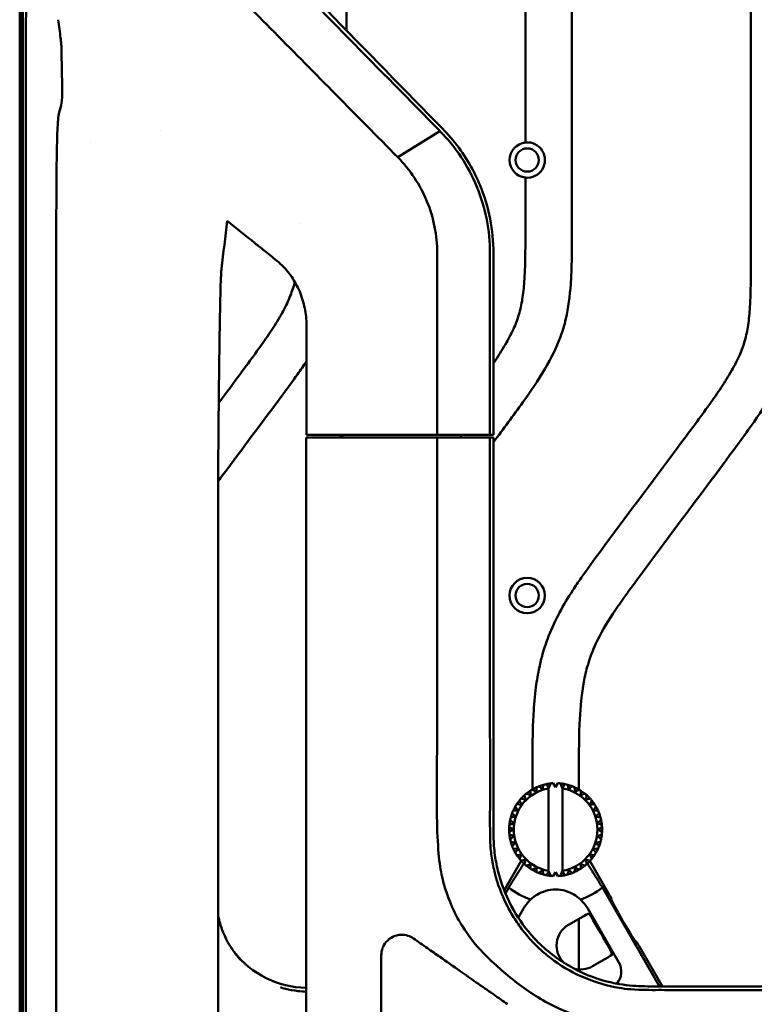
# Model space of a CAD drawing. Header units: millimetres. Extents: x 0 to 2100, y 0 to 1485.
# Tile 35 of 256: x 883 to 962, y 1021 to 1127. Entities that reach past the tile are written whole.
import ezdxf

# ---------------------------------------------------------------- set-up
doc = ezdxf.new("R2010")
doc.units = ezdxf.units.MM
doc.header["$LTSCALE"] = 5
doc.layers.add('Sichtbar (ISO)', color=7, linetype='Continuous', lineweight=50)

msp = doc.modelspace()

# ---------------------------------------------------------------- linework, layer by layer
at = {"layer": 'Sichtbar (ISO)'}
for p, q in [((961.957, 1101.352), (961.957, 1169.202)), ((883.307, 1010.177), (883.307, 1166.177)), ((883.307, 1010.177), (883.307, 1166.177)), ((883.394, 1010.265), (883.394, 1166.177)), ((883.594, 1010.465), (883.594, 1166.177)), ((883.647, 853.977), (883.647, 1166.177)), ((942.707, 1104.34), (942.707, 1141.819)), ((918.457, 1136.649), (918.457, 1125.588)), ((937.707, 1113.532), (937.707, 1134.152)), ((883.98, 895.486), (883.98, 1124.669)), ((928.508, 1114.766), (923.98, 1111.94)), ((928.508, 1114.766), (928.508, 1114.767)), ((928.508, 1114.766), (928.508, 1114.766)), ((937.707, 1104.34), (937.707, 1109.752)), ((913.449, 1104.796), (913.449, 1104.796)), ((887.235, 1103.371), (887.235, 916.783)), ((928.216, 1101.629), (928.216, 1082.077)), ((933.898, 1101.629), (933.898, 1082.077)), ((934.272, 1082.077), (934.272, 1101.629)), ((914.167, 1093.671), (914.167, 1082.077)), ((914.167, 1082.077), (914.556, 1082.077)), ((916.254, 1082.077), (914.556, 1082.077)), ((928.216, 1082.077), (916.254, 1082.077)), ((917.329, 1082.077), (917.168, 1082.077)), ((917.829, 1082.077), (917.329, 1082.077)), ((917.829, 1081.777), (917.829, 1082.077)), ((918.047, 1082.077), (917.829, 1082.077)), ((918.047, 1081.777), (918.047, 1082.077)), ((928.216, 1082.077), (933.898, 1082.077)), ((930.75, 1082.077), (930.499, 1082.077)), ((931.25, 1082.077), (930.75, 1082.077)), ((930.75, 1081.777), (930.75, 1082.077)), ((931.25, 1082.077), (931.34, 1082.077)), ((933.898, 1082.077), (933.015, 1082.077)), ((933.898, 1082.077), (934.272, 1082.077)), ((914.122, 1081.777), (914.122, 938.377)), ((914.64, 1081.777), (914.123, 1081.777)), ((916.321, 1081.777), (914.64, 1081.777)), ((928.214, 1081.777), (933.898, 1081.777)), ((933.898, 1081.777), (934.272, 1081.777)), ((904.669, 1077.851), (904.669, 942.303)), ((938.457, 1043.907), (938.457, 1045.19)), ((943.457, 1045.19), (943.457, 1043.908)), ((938.467, 1043.913), (938.886, 1043.641)), ((938.913, 1044.14), (938.912, 1044.14)), ((939.652, 1044.404), (939.651, 1044.404)), ((939.929, 1044.471), (940.207, 1044.127)), ((940.243, 1044.082), (940.207, 1044.127)), ((940.207, 1044.014), (940.207, 1035.14)), ((940.243, 1044.082), (940.423, 1044.549)), ((940.423, 1044.549), (940.423, 1044.549)), ((940.707, 1044.571), (940.957, 1044.138)), ((940.957, 1044.138), (941.207, 1044.571)), ((941.207, 1044.571), (941.207, 1044.571)), ((941.491, 1044.549), (941.67, 1044.082)), ((941.67, 1044.082), (941.707, 1044.127)), ((941.707, 1035.028), (941.707, 1044.127)), ((941.707, 1044.127), (941.707, 1044.127)), ((941.707, 1044.014), (941.707, 1035.14)), ((941.985, 1044.471), (941.985, 1044.471)), ((942.738, 1044.249), (942.738, 1044.249)), ((943.447, 1043.913), (943.027, 1043.641)), ((943.027, 1043.641), (943.447, 1043.913)), ((943.447, 1043.913), (943.447, 1043.913)), ((937.064, 1042.715), (937.064, 1042.715)), ((937.249, 1042.932), (937.732, 1042.802)), ((937.603, 1043.285), (937.602, 1043.285)), ((937.819, 1043.47), (938.276, 1043.267)), ((938.224, 1043.764), (938.224, 1043.764)), ((944.094, 1043.47), (943.638, 1043.267)), ((943.638, 1043.267), (944.094, 1043.47)), ((944.094, 1043.47), (944.094, 1043.47)), ((944.665, 1042.932), (944.182, 1042.802)), ((944.182, 1042.802), (944.665, 1042.932)), ((944.665, 1042.932), (944.665, 1042.932)), ((936.621, 1042.067), (936.621, 1042.067)), ((936.77, 1042.31), (937.267, 1042.258)), ((945.144, 1042.31), (944.647, 1042.258)), ((944.647, 1042.258), (945.144, 1042.31)), ((945.144, 1042.31), (945.144, 1042.31)), ((936.064, 1040.605), (936.064, 1040.605)), ((936.064, 1040.605), (936.452, 1040.291)), ((936.452, 1040.291), (936.064, 1040.605)), ((936.619, 1040.987), (936.13, 1040.883)), ((936.13, 1040.883), (936.619, 1040.987)), ((936.13, 1040.883), (936.13, 1040.883)), ((936.285, 1041.358), (936.285, 1041.358)), ((936.394, 1041.622), (936.893, 1041.648)), ((936.619, 1040.987), (936.619, 1040.987)), ((945.021, 1041.648), (945.52, 1041.622)), ((945.294, 1040.987), (945.783, 1040.883)), ((935.963, 1039.827), (935.963, 1039.827)), ((935.963, 1039.827), (936.396, 1039.577)), ((936.396, 1039.577), (935.963, 1039.827)), ((936.396, 1039.577), (935.963, 1039.327)), ((935.963, 1039.327), (936.396, 1039.577)), ((936.452, 1040.291), (935.985, 1040.112)), ((935.986, 1040.112), (935.985, 1040.112)), ((935.986, 1040.112), (936.452, 1040.291)), ((936.396, 1039.577), (936.396, 1039.577)), ((936.452, 1040.291), (936.452, 1040.291)), ((945.461, 1040.291), (945.928, 1040.112)), ((945.951, 1039.827), (945.518, 1039.577)), ((945.518, 1039.577), (945.951, 1039.327)), ((935.963, 1039.327), (935.963, 1039.327)), ((935.986, 1039.043), (935.985, 1039.043)), ((935.985, 1039.043), (936.452, 1038.864)), ((936.452, 1038.864), (935.986, 1039.043)), ((936.064, 1038.549), (936.064, 1038.549)), ((936.452, 1038.864), (936.452, 1038.864)), ((945.928, 1039.043), (945.461, 1038.864)), ((945.461, 1038.864), (945.85, 1038.549)), ((936.13, 1038.272), (936.13, 1038.272)), ((936.13, 1038.272), (936.619, 1038.168)), ((936.619, 1038.168), (936.13, 1038.272)), ((936.285, 1037.796), (936.285, 1037.796)), ((936.893, 1037.507), (936.394, 1037.533)), ((936.619, 1038.168), (936.619, 1038.168)), ((945.52, 1037.533), (945.021, 1037.507)), ((945.783, 1038.272), (945.294, 1038.168)), ((936.621, 1037.087), (936.621, 1037.087)), ((937.267, 1036.897), (936.77, 1036.844)), ((937.064, 1036.44), (937.064, 1036.44)), ((937.732, 1036.352), (937.249, 1036.223)), ((944.182, 1036.352), (944.665, 1036.223)), ((944.665, 1036.223), (944.182, 1036.352)), ((945.144, 1036.844), (944.647, 1036.897)), ((937.265, 1036.206), (935.428, 1033.025)), ((937.603, 1035.869), (937.602, 1035.869)), ((938.276, 1035.888), (937.819, 1035.684)), ((938.224, 1035.39), (938.224, 1035.39)), ((938.886, 1035.514), (938.467, 1035.241)), ((943.027, 1035.514), (943.447, 1035.241)), ((943.447, 1035.241), (943.027, 1035.514)), ((943.638, 1035.888), (944.094, 1035.684)), ((944.094, 1035.684), (943.638, 1035.888)), ((944.094, 1035.684), (944.094, 1035.684)), ((946.768, 1032.535), (944.649, 1036.206)), ((944.665, 1036.223), (944.665, 1036.223)), ((938.913, 1035.014), (938.912, 1035.014)), ((939.652, 1034.751), (939.651, 1034.751)), ((940.243, 1035.073), (940.207, 1035.028)), ((940.423, 1034.606), (940.243, 1035.073)), ((940.423, 1034.606), (940.423, 1034.606)), ((940.957, 1035.017), (940.707, 1034.584)), ((941.207, 1034.584), (940.957, 1035.017)), ((941.207, 1034.584), (941.207, 1034.584)), ((941.67, 1035.073), (941.491, 1034.606)), ((941.67, 1035.073), (941.707, 1035.028)), ((941.707, 1035.028), (941.707, 1035.028)), ((941.985, 1034.684), (941.707, 1035.028)), ((941.985, 1034.684), (941.985, 1034.684)), ((942.738, 1034.905), (942.738, 1034.905)), ((943.447, 1035.241), (943.447, 1035.241)), ((935.552, 1032.717), (935.923, 1033.359)), ((945.99, 1033.359), (952.141, 1022.705)), ((937.493, 1031.077), (936.93, 1030.103)), ((947.759, 1025.296), (944.421, 1031.077)), ((946.984, 1032.022), (947.004, 1032.094)), ((943.665, 1030.093), (942.355, 1029.337)), ((943.457, 1029.973), (943.457, 1024.535)), ((949.572, 1027.54), (949.644, 1027.521)), ((952.444, 1022.706), (949.908, 1027.097)), ((922.207, 1026.067), (922.207, 1010.077)), ((944.932, 1024.874), (946.241, 1025.63))]:
    msp.add_line(p, q, dxfattribs=at)
for centre, radius in [((937.902, 1111.642), 1.25), ((937.902, 1064.772), 1.9), ((937.902, 1064.772), 1.25)]:
    msp.add_circle(centre, radius, dxfattribs=at)
for centre, radius, start, end in [((898.827, 1119.452), 4.65, 265.81189, 265.81272), ((891.032, 1111.641), 1.901, 94.56056, 94.56097), ((937.902, 1111.642), 1.9, 95.89073, 264.10927), ((937.902, 1111.642), 1.9, 264.10927, 95.89073), ((940.957, 1039.577), 4.5, 99.59407, 260.40593), ((940.957, 1039.577), 5, 119.86598, 123.13402), ((940.957, 1039.577), 5, 114.13401, 119.86598), ((940.957, 1039.577), 5, 110.86598, 114.13402), ((940.957, 1039.577), 5, 105.13401, 110.86598), ((940.957, 1039.577), 5, 101.86598, 105.13402), ((940.957, 1039.577), 5, 96.13401, 101.86598), ((940.957, 1039.577), 5, 92.86598, 96.13402), ((940.957, 1039.577), 5, 83.86598, 87.13402), ((940.957, 1039.577), 5, 78.13401, 83.86598), ((940.957, 1039.577), 4.5, 279.59407, 80.40593), ((940.957, 1039.577), 5, 74.86598, 78.13402), ((940.957, 1039.577), 5, 69.13401, 74.86598), ((940.957, 1039.577), 5, 65.86598, 69.13402), ((940.957, 1039.577), 5, 60.13401, 65.86519), ((940.957, 1039.577), 5, 56.86598, 60.13402), ((940.957, 1039.577), 5, 141.13402, 146.86599), ((940.957, 1039.577), 5, 137.86598, 141.13402), ((940.957, 1039.577), 5, 132.13402, 137.86598), ((940.957, 1039.577), 5, 128.86598, 132.13402), ((940.957, 1039.577), 5, 123.13402, 128.86598), ((940.957, 1039.577), 5, 51.13401, 56.86519), ((940.957, 1039.577), 5, 47.86598, 51.13402), ((940.957, 1039.577), 5, 42.13401, 47.8652), ((940.957, 1039.577), 5, 38.86598, 42.13402), ((940.957, 1039.577), 5, 33.13401, 38.86523), ((940.957, 1039.577), 5, 150.13402, 155.86599), ((940.957, 1039.577), 5, 146.86598, 150.13402), ((940.957, 1039.577), 5, 29.86598, 33.13402), ((940.957, 1039.577), 5, 24.13401, 29.86529), ((940.957, 1039.577), 5, 168.13402, 173.86599), ((940.957, 1039.577), 5, 164.86598, 168.13402), ((940.957, 1039.577), 5, 159.13402, 164.86599), ((940.957, 1039.577), 5, 155.86598, 159.13402), ((940.957, 1039.577), 5, 20.86598, 24.13402), ((940.957, 1039.577), 5, 15.13413, 20.86536), ((940.957, 1039.577), 5, 11.86598, 15.13402), ((940.957, 1039.577), 5, 6.13426, 11.86544), ((940.957, 1039.577), 5, 177.13402, 182.86599), ((940.957, 1039.577), 5, 173.86598, 177.13402), ((940.957, 1039.577), 5, 2.86598, 6.13402), ((940.957, 1039.577), 5, 357.13437, 2.86554), ((940.957, 1039.577), 5, 182.86598, 186.13402), ((940.957, 1039.577), 5, 186.13402, 191.86599), ((940.957, 1039.577), 5, 191.86598, 195.13402), ((940.957, 1039.577), 5, 344.86598, 348.13402), ((940.957, 1039.577), 5, 348.13448, 353.86565), ((940.957, 1039.577), 5, 353.86598, 357.13402), ((940.957, 1039.577), 5, 195.13402, 200.86599), ((940.957, 1039.577), 5, 200.86598, 204.13402), ((940.957, 1039.577), 5, 204.13402, 209.86599), ((940.957, 1039.577), 5, 330.13466, 335.86589), ((940.957, 1039.577), 5, 335.86598, 339.13402), ((940.957, 1039.577), 5, 339.13458, 344.86577), ((940.957, 1039.577), 5, 209.86598, 213.13402), ((940.957, 1039.577), 5, 213.13402, 218.86599), ((940.957, 1039.577), 5, 218.86598, 222.13402), ((940.957, 1039.577), 5, 317.86598, 321.13402), ((940.957, 1039.577), 5, 321.13472, 326.86598), ((940.957, 1039.577), 5, 326.86598, 330.13402), ((940.957, 1039.577), 5, 222.13402, 227.86599), ((940.957, 1039.577), 5, 227.86598, 231.13402), ((940.957, 1039.577), 5, 231.13402, 236.86599), ((940.957, 1039.577), 5, 236.86598, 240.13402), ((940.957, 1039.577), 5, 299.86598, 303.13402), ((940.957, 1039.577), 5, 303.1348, 308.86598), ((940.957, 1039.577), 5, 308.86598, 312.13402), ((940.957, 1039.577), 5, 312.13477, 317.86598), ((940.957, 1039.577), 5, 240.13402, 245.86599), ((940.957, 1039.577), 5, 245.86598, 249.13402), ((940.957, 1039.577), 5, 249.13402, 254.86599), ((940.957, 1039.577), 5, 254.86598, 258.13402), ((940.957, 1039.577), 5, 258.13402, 263.86599), ((940.957, 1039.577), 5, 263.86598, 267.13402), ((940.957, 1039.577), 5, 272.86598, 276.13402), ((940.957, 1039.577), 5, 276.13402, 281.86599), ((940.957, 1039.577), 5, 281.86598, 285.13402), ((940.957, 1039.577), 5, 285.13481, 290.86599), ((940.957, 1039.577), 5, 290.86598, 294.13402), ((940.957, 1039.577), 5, 294.13482, 299.86599), ((940.957, 1039.577), 8, 231.0107, 250.38409), ((940.957, 1039.577), 8, 289.61591, 308.98929), ((940.957, 1029.077), 4, 132.17723, 150), ((940.957, 1029.077), 4, 30, 47.82277)]:
    msp.add_arc(centre, radius, start, end, dxfattribs=at)
for centre, major_axis, ratio, start_param, end_param in [((-456.651, -1179.103), (-1649.08, -11923.273), 0.0879508, 1.7752715, 1.775711), ((891.545, 1103.372), (0, 18.653), 0.2310621, 1.5542321, 1.5708119), ((905.034, 1086.031), (-0.194, -15.408), 0.0200959, 4.7156777, 5.2722807), ((915.622, 1081.777), (-1.5, 0), 0.00001, 0.0019643, 0.0392032), ((946.753, 1032.526), (0.25, -0.433), 0.0349216, 0.0349061, 1.5707958), ((948.281, 1029.783), (1.294, -2.242), 0.0349216, 3.1763388, 6.2484382), ((943.682, 1030.063), (0.866, 0.5), 0.0349203, 0.0349057, 1.5707955), ((945.778, 1028.337), (-1.294, 2.242), 0.0349199, 3.3133666, 6.1114139), ((943.643, 1027.105), (2.233, 1.289), 0.9993908, 1.5707004, 3.4188063), ((949.893, 1027.088), (0.25, -0.433), 0.0349216, 1.5707958, 3.1066856), ((914.25, 1032.566), (-6.005, 8.008), 0.9990488, 1.5890794, 2.4849468), ((946.224, 1025.66), (-0.866, -0.5), 0.0349213, 1.5707972, 3.1066869), ((943.643, 1027.105), (2.233, 1.289), 0.9993908, 3.8970497, 4.7124844), ((946.023, 1024.299), (1.736, -1.002), 0.99757, 6.1008631, 7.329374)]:
    msp.add_ellipse(centre, major_axis=major_axis, ratio=ratio, start_param=start_param, end_param=end_param, dxfattribs=at)
for points, knots in [([(884.241, 1139.988), (884.233, 1139.891), (884.221, 1139.647), (884.187, 1138.853), (884.165, 1138.257), (884.105, 1136.263), (884.074, 1134.887), (884.032, 1132.403), (884.018, 1131.342), (883.999, 1129.467), (883.993, 1128.664), (883.986, 1127.396), (883.984, 1126.929), (883.981, 1125.996), (883.98, 1125.528), (883.98, 1125.061)], [-1.9175244, -1.9175244, -1.9175244, -1.9175244, -1.6567403, -1.6567403, -1.3504159, -1.3504159, -0.864564, -0.864564, -0.5257387, -0.5257387, -0.2812119, -0.2812119, -0.1403807, -0.1403807, -0.0000595, -0.0000595, -0.0000595, -0.0000595]), ([(897.556, 1138.726), (901.931, 1134.288), (906.316, 1129.841), (915.124, 1120.912), (919.547, 1116.43), (923.979, 1111.939)], [-3.9790469, -3.9790469, -3.9790469, -3.9790469, -1.9935268, -1.9935268, -0.0000973, -0.0000973, -0.0000973, -0.0000973]), ([(908.026, 1136.27), (911.572, 1132.637), (913.558, 1130.602), (920.574, 1123.42), (924.872, 1119.024), (928.781, 1115.036)], [0.0000963, 0.0000963, 0.0000963, 0.0000963, 1.6804679, 1.6804679, 4.2514367, 4.2514367, 4.2514367, 4.2514367]), ([(928.508, 1114.767), (925.24, 1118.091), (921.978, 1121.411), (915.464, 1128.041), (912.213, 1131.352), (908.967, 1134.658)], [0.0001894, 0.0001894, 0.0001894, 0.0001894, 1.4725202, 1.4725202, 2.944908, 2.944908, 2.944908, 2.944908]), ([(887.793, 1123.791), (887.792, 1123.825), (887.79, 1123.872), (887.781, 1123.996), (887.774, 1124.073), (887.749, 1124.34), (887.726, 1124.561), (887.667, 1125.088), (887.63, 1125.396), (887.55, 1126.05), (887.506, 1126.401), (887.462, 1126.746)], [0.00000346, 0.00000346, 0.00000346, 0.00000346, 0.041638, 0.041638, 0.08419496, 0.08419496, 0.16866244, 0.16866244, 0.2642983, 0.2642983, 0.36823084, 0.36823084, 0.36823084, 0.36823084]), ([(883.98, 1124.669), (883.98, 1124.734), (883.98, 1124.8), (883.98, 1124.93), (883.98, 1124.995), (883.98, 1125.061)], [0.000001, 0.000001, 0.000001, 0.000001, 0.019516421, 0.019516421, 0.039030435, 0.039030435, 0.039030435, 0.039030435]), ([(887.554, 1116.748), (887.667, 1117.069), (887.752, 1117.422), (887.862, 1118.162), (887.89, 1118.561), (887.882, 1118.983)], [-1.0604008, -1.0604008, -1.0604008, -1.0604008, -0.5238384, -0.5238384, -0.0000011, -0.0000011, -0.0000011, -0.0000011]), ([(887.554, 1116.748), (887.502, 1116.601), (887.461, 1116.309), (887.416, 1115.759), (887.405, 1115.602), (887.353, 1114.719), (887.327, 1113.798), (887.282, 1111.454), (887.268, 1109.945), (887.248, 1106.866), (887.241, 1105.269), (887.235, 1103.681)], [0.0000031, 0.0000031, 0.0000031, 0.0000031, 0.2471561, 0.2471561, 0.3345686, 0.3345686, 0.7033352, 0.7033352, 1.1830952, 1.1830952, 1.6549842, 1.6549842, 1.6549842, 1.6549842]), ([(933.898, 1101.629), (933.898, 1102.837), (933.78, 1104.043), (933.311, 1106.44), (932.954, 1107.623), (932.023, 1109.881), (931.453, 1110.952), (930.117, 1112.969), (929.352, 1113.911), (928.507, 1114.766)], [-1.4760014, -1.4760014, -1.4760014, -1.4760014, -1.1129108, -1.1129108, -0.7406574, -0.7406574, -0.3726439, -0.3726439, -0.0001571, -0.0001571, -0.0001571, -0.0001571]), ([(934.271, 1101.629), (934.271, 1102.863), (934.152, 1104.09), (933.665, 1106.572), (933.287, 1107.812), (932.558, 1109.556), (932.295, 1110.109), (931.129, 1112.288), (930.04, 1113.754), (928.78, 1115.036)], [0.0003096, 0.0003096, 0.0003096, 0.0003096, 0.3706678, 0.3706678, 0.7602658, 0.7602658, 0.9478772, 0.9478772, 1.520491, 1.520491, 1.520491, 1.520491]), ([(928.218, 1101.629), (928.218, 1102.571), (928.124, 1103.514), (927.758, 1105.384), (927.481, 1106.309), (926.752, 1108.082), (926.301, 1108.929), (925.249, 1110.522), (924.644, 1111.268), (923.98, 1111.941)], [0.0000727, 0.0000727, 0.0000727, 0.0000727, 0.2827879, 0.2827879, 0.5735595, 0.5735595, 0.8655205, 0.8655205, 1.1633858, 1.1633858, 1.1633858, 1.1633858]), ([(942.707, 1104.34), (942.707, 1103.005), (942.711, 1100.982), (942.581, 1097.704), (942.261, 1095.104), (941.347, 1092.029), (939.81, 1089), (937.774, 1086.021), (935.865, 1083.423), (934.804, 1081.992), (934.272, 1081.275)], [0, 0, 0, 0, 0.06372563, 0.09653278, 0.15657597, 0.18836361, 0.24911139, 0.31790072, 0.36023964, 0.40279628, 0.40279628, 0.40279628, 0.40279628]), ([(937.707, 1104.34), (937.707, 1102.968), (937.711, 1101.121), (937.611, 1098.624), (937.455, 1096.94), (937.109, 1095.204), (936.517, 1093.573), (935.639, 1091.886), (934.842, 1090.621), (934.353, 1089.893), (934.272, 1089.774)], [0, 0, 0, 0, 0.06551724, 0.08810313, 0.11927517, 0.14616215, 0.17235611, 0.20183697, 0.23674265, 0.24362433, 0.24362433, 0.24362433, 0.24362433]), ([(909.585, 1101.921), (909.422, 1102.049), (909.258, 1102.178), (908.929, 1102.438), (908.763, 1102.569), (908.597, 1102.703)], [0.00044689, 0.00044689, 0.00044689, 0.00044689, 0.07210303, 0.07210303, 0.14389406, 0.14389406, 0.14389406, 0.14389406]), ([(910.984, 1100.796), (910.745, 1100.994), (910.507, 1101.189), (910.04, 1101.566), (909.809, 1101.749), (909.583, 1101.926)], [0.00001287, 0.00001287, 0.00001287, 0.00001287, 0.10055286, 0.10055286, 0.20004231, 0.20004231, 0.20004231, 0.20004231]), ([(961.957, 1101.352), (961.957, 1099.98), (961.961, 1098.133), (961.861, 1095.636), (961.705, 1093.952), (961.359, 1092.216), (960.767, 1090.585), (959.889, 1088.898), (958.778, 1087.135), (957.445, 1085.233), (955.862, 1083.08), (951.936, 1077.795), (947.8, 1072.292), (944.043, 1067.186), (942.575, 1065.013), (941.333, 1062.954), (940.254, 1060.649), (939.587, 1058.66), (939.137, 1056.825), (938.779, 1054.671), (938.571, 1052.216), (938.453, 1048.976), (938.457, 1046.701), (938.457, 1045.19)], [0, 0, 0, 0, 0.0655172, 0.0881031, 0.1192752, 0.1461621, 0.1723561, 0.201837, 0.2367426, 0.2716348, 0.3125572, 0.3640755, 0.5854125, 0.6406541, 0.6661473, 0.7104263, 0.7551941, 0.7873139, 0.8103575, 0.8453065, 0.8914211, 0.9279006, 1, 1, 1, 1]), ([(966.957, 1101.352), (966.957, 1100.017), (966.961, 1097.994), (966.831, 1094.716), (966.511, 1092.116), (965.597, 1089.041), (964.06, 1086.012), (962.024, 1083.033), (958.516, 1078.259), (954.719, 1073.203), (951.053, 1068.273), (949.262, 1065.857), (948.164, 1064.342), (946.787, 1062.36), (945.483, 1060.163), (944.66, 1058.109), (944.21, 1056.598), (943.741, 1054.284), (943.45, 1050.385), (943.457, 1047.103), (943.457, 1045.19)], [0, 0, 0, 0, 0.0637256, 0.0965328, 0.156576, 0.1883636, 0.2491114, 0.3179007, 0.3602396, 0.5314832, 0.6192341, 0.6530146, 0.674815, 0.7084074, 0.7681072, 0.7962982, 0.8136828, 0.8433644, 0.9087128, 1, 1, 1, 1]), ([(905.016, 1099.941), (905.001, 1099.817), (904.987, 1099.628), (904.959, 1099.143), (904.947, 1098.852), (904.91, 1097.842), (904.888, 1097), (904.829, 1094.202), (904.797, 1091.881), (904.752, 1088.346), (904.738, 1087.119), (904.724, 1085.985)], [-1.7202619, -1.7202619, -1.7202619, -1.7202619, -1.556069, -1.556069, -1.3949228, -1.3949228, -1.0644118, -1.0644118, -0.3773923, -0.3773923, -0.000054, -0.000054, -0.000054, -0.000054]), ([(914.145, 1094.342), (914.108, 1094.947), (914.018, 1095.548), (913.719, 1096.757), (913.505, 1097.353), (912.974, 1098.453), (912.669, 1098.949), (911.922, 1099.926), (911.474, 1100.389), (910.984, 1100.795)], [-0.7614255, -0.7614255, -0.7614255, -0.7614255, -0.57934125, -0.57934125, -0.38741152, -0.38741152, -0.20598336, -0.20598336, -0.0000057, -0.0000057, -0.0000057, -0.0000057]), ([(904.718, 1085.502), (904.999, 1085.879), (905.925, 1087.122), (907.362, 1089.056), (908.945, 1091.209), (910.278, 1093.111), (911.389, 1094.874), (912.267, 1096.562), (912.707, 1097.773), (912.877, 1098.418), (912.905, 1098.533)], [0.48635255, 0.48635255, 0.48635255, 0.48635255, 0.5161072, 0.58458017, 0.63897012, 0.6853453, 0.73173844, 0.77092146, 0.80573587, 0.81323742, 0.81323742, 0.81323742, 0.81323742]), ([(904.669, 1077.091), (904.838, 1077.318), (905.007, 1077.545), (905.176, 1077.772), (907.325, 1080.651), (909.483, 1083.524), (911.616, 1086.415), (912.144, 1087.13), (912.67, 1087.846), (913.186, 1088.569), (913.518, 1089.033), (913.846, 1089.5), (914.167, 1089.972)], [0.35800943, 0.35800943, 0.35800943, 0.35800943, 0.37389634, 0.37389634, 0.37389634, 0.57562659, 0.57562659, 0.57562659, 0.62550314, 0.62550314, 0.62550314, 0.65754449, 0.65754449, 0.65754449, 0.65754449]), ([(933.015, 1082.077), (932.75, 1082.077), (932.471, 1082.077), (932.175, 1082.077), (931.91, 1082.077), (931.632, 1082.077), (931.34, 1082.077)], [0, 0, 0, 0, 0.5277582, 0.5277582, 0.5277582, 0.99997945, 0.99997945, 0.99997945, 0.99997945]), ([(928.873, 1033.966), (928.527, 1035.293), (928.304, 1036.853), (928.203, 1040.309), (928.194, 1040.713), (928.184, 1041.363), (928.18, 1041.619), (928.176, 1042.071), (928.175, 1042.268), (928.173, 1042.654), (928.172, 1042.844), (928.172, 1043.233), (928.172, 1043.432), (928.173, 1044.004), (928.175, 1044.377), (928.183, 1045.878), (928.196, 1047.099), (928.214, 1049.312), (928.218, 1050.042), (928.229, 1053.136), (928.228, 1057.596), (928.23, 1063.497), (928.225, 1069.104), (928.22, 1073.854), (928.216, 1077.815), (928.214, 1081.777)], [0.000001, 0.000001, 0.000001, 0.000001, 0.4133417, 0.4133417, 0.4677196, 0.4677196, 0.5029985, 0.5029985, 0.5300269, 0.5300269, 0.5561956, 0.5561956, 0.5836625, 0.5836625, 0.6350059, 0.6350059, 0.7905491, 0.7905491, 0.9320991, 0.9320991, 1.2445757, 1.2445757, 4.8499892, 4.8499892, 22.9658246, 22.9658246, 22.9658246, 22.9658246]), ([(933.898, 1081.777), (933.898, 1073.714), (933.887, 1063.994), (933.893, 1052.672), (933.899, 1050.017), (933.906, 1046.096), (933.907, 1044.692), (933.901, 1041.903), (933.898, 1041.487), (933.898, 1039.742), (933.907, 1039.016), (933.923, 1038.355)], [0.0000017, 0.0000017, 0.0000017, 0.0000017, 2.4190572, 2.4190572, 4.2005775, 4.2005775, 5.7083991, 5.7083991, 6.8481989, 6.8481989, 8.1953189, 8.1953189, 8.1953189, 8.1953189]), ([(934.287, 1038.567), (934.251, 1040.207), (934.282, 1041.305), (934.276, 1048.667), (934.27, 1050.524), (934.264, 1056.011), (934.263, 1057.762), (934.262, 1066.53), (934.271, 1074.421), (934.272, 1081.777)], [0.0001385, 0.0001385, 0.0001385, 0.0001385, 0.4924197, 0.4924197, 0.7098359, 0.7098359, 0.812085, 0.812085, 1.2298498, 1.2298498, 1.2298498, 1.2298498]), ([(938.912, 1044.14), (938.909, 1044.083), (938.904, 1043.97), (938.895, 1043.803), (938.889, 1043.695), (938.886, 1043.641)], [0, 0, 0, 0, 0.33333333, 0.66666667, 0.99991643, 0.99991643, 0.99991643, 0.99991643]), ([(939.651, 1044.404), (939.64, 1044.348), (939.616, 1044.237), (939.581, 1044.074), (939.559, 1043.968), (939.547, 1043.915)], [0, 0, 0, 0, 0.33333333, 0.66666667, 0.9998945, 0.9998945, 0.9998945, 0.9998945]), ([(940.423, 1044.549), (940.402, 1044.495), (940.361, 1044.389), (940.302, 1044.234), (940.263, 1044.132), (940.243, 1044.082)], [0, 0, 0, 0, 0.33333333, 0.66666667, 0.99991036, 0.99991036, 0.99991036, 0.99991036]), ([(941.207, 1044.571), (941.178, 1044.521), (941.121, 1044.423), (941.038, 1044.279), (940.984, 1044.185), (940.957, 1044.138)], [0, 0, 0, 0, 0.33333333, 0.66666667, 0.99989868, 0.99989868, 0.99989868, 0.99989868]), ([(941.985, 1044.471), (941.949, 1044.426), (941.877, 1044.338), (941.773, 1044.208), (941.704, 1044.124), (941.67, 1044.082)], [0, 0, 0, 0, 0.33333333, 0.66666667, 0.9998895, 0.9998895, 0.9998895, 0.9998895]), ([(942.738, 1044.249), (942.695, 1044.211), (942.611, 1044.135), (942.487, 1044.024), (942.406, 1043.951), (942.366, 1043.915)], [0, 0, 0, 0, 0.33333333, 0.66666667, 0.99983712, 0.99983712, 0.99983712, 0.99983712]), ([(937.064, 1042.715), (937.087, 1042.662), (937.133, 1042.559), (937.201, 1042.407), (937.245, 1042.307), (937.267, 1042.258)], [0, 0, 0, 0, 0.33333333, 0.66666667, 0.99999218, 0.99999218, 0.99999218, 0.99999218]), ([(937.602, 1043.285), (937.617, 1043.23), (937.647, 1043.12), (937.69, 1042.959), (937.718, 1042.854), (937.732, 1042.802)], [0, 0, 0, 0, 0.33333333, 0.66666667, 0.99996588, 0.99996588, 0.99996588, 0.99996588]), ([(938.224, 1043.764), (938.23, 1043.707), (938.242, 1043.595), (938.259, 1043.429), (938.27, 1043.321), (938.276, 1043.267)], [0, 0, 0, 0, 0.33333333, 0.66666667, 0.99994042, 0.99994042, 0.99994042, 0.99994042]), ([(934.877, 1034.677), (934.705, 1035.303), (934.566, 1035.942), (934.366, 1037.237), (934.304, 1037.9), (934.287, 1038.568)], [0.00001496, 0.00001496, 0.00001496, 0.00001496, 0.19584324, 0.19584324, 0.39398987, 0.39398987, 0.39398987, 0.39398987]), ([(933.923, 1038.355), (933.939, 1037.81), (933.984, 1037.278), (934.14, 1036.163), (934.248, 1035.61), (934.382, 1035.067)], [-0.34016564, -0.34016564, -0.34016564, -0.34016564, -0.1689044, -0.1689044, -0.00002635, -0.00002635, -0.00002635, -0.00002635]), ([(936.893, 1037.507), (936.864, 1037.462), (936.805, 1037.371), (936.714, 1037.231), (936.652, 1037.136), (936.621, 1037.087)], [0.00000102, 0.00000102, 0.00000102, 0.00000102, 0.33333333, 0.66666667, 1, 1, 1, 1]), ([(937.267, 1036.897), (937.245, 1036.847), (937.201, 1036.748), (937.133, 1036.596), (937.087, 1036.492), (937.064, 1036.44)], [0.00002745, 0.00002745, 0.00002745, 0.00002745, 0.33333333, 0.66666667, 1, 1, 1, 1]), ([(937.732, 1036.352), (937.718, 1036.3), (937.69, 1036.195), (937.647, 1036.034), (937.617, 1035.925), (937.602, 1035.869)], [0.0000532, 0.0000532, 0.0000532, 0.0000532, 0.33333333, 0.66666667, 1, 1, 1, 1]), ([(938.276, 1035.888), (938.27, 1035.834), (938.259, 1035.726), (938.242, 1035.56), (938.23, 1035.447), (938.224, 1035.39)], [0.00007764, 0.00007764, 0.00007764, 0.00007764, 0.33333333, 0.66666667, 1, 1, 1, 1]), ([(938.886, 1035.514), (938.889, 1035.46), (938.895, 1035.351), (938.904, 1035.185), (938.909, 1035.072), (938.912, 1035.014)], [0.00010018, 0.00010018, 0.00010018, 0.00010018, 0.33333333, 0.66666667, 1, 1, 1, 1]), ([(934.382, 1035.067), (934.407, 1034.964), (934.433, 1034.862), (934.487, 1034.657), (934.515, 1034.555), (934.544, 1034.453)], [0.000025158, 0.000025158, 0.000025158, 0.000025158, 0.031959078, 0.031959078, 0.064027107, 0.064027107, 0.064027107, 0.064027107]), ([(934.544, 1034.453), (934.904, 1033.187), (935.355, 1032.144), (936.061, 1030.78), (936.354, 1030.28), (936.993, 1029.308), (937.338, 1028.839), (937.707, 1028.386)], [-0.65155963, -0.65155963, -0.65155963, -0.65155963, -0.35560467, -0.35560467, -0.17745443, -0.17745443, -0.00004737, -0.00004737, -0.00004737, -0.00004737]), ([(938.654, 1027.902), (937.788, 1028.825), (937.038, 1029.851), (935.753, 1032.122), (935.236, 1033.376), (934.877, 1034.677)], [0.00002342, 0.00002342, 0.00002342, 0.00002342, 0.38185133, 0.38185133, 0.78883083, 0.78883083, 0.78883083, 0.78883083]), ([(939.547, 1035.24), (939.559, 1035.187), (939.581, 1035.081), (939.616, 1034.918), (939.64, 1034.807), (939.651, 1034.751)], [0.00012024, 0.00012024, 0.00012024, 0.00012024, 0.33333333, 0.66666667, 1, 1, 1, 1]), ([(940.243, 1035.073), (940.263, 1035.023), (940.302, 1034.921), (940.361, 1034.765), (940.402, 1034.66), (940.423, 1034.606)], [0.00009862, 0.00009862, 0.00009862, 0.00009862, 0.33333333, 0.66666667, 1, 1, 1, 1]), ([(940.957, 1035.017), (940.984, 1034.97), (941.038, 1034.876), (941.121, 1034.732), (941.178, 1034.633), (941.207, 1034.584)], [0.00010848, 0.00010848, 0.00010848, 0.00010848, 0.33333333, 0.66666667, 1, 1, 1, 1]), ([(941.67, 1035.073), (941.704, 1035.031), (941.773, 1034.946), (941.877, 1034.817), (941.949, 1034.729), (941.985, 1034.684)], [0.00011566, 0.00011566, 0.00011566, 0.00011566, 0.33333333, 0.66666667, 1, 1, 1, 1]), ([(942.366, 1035.24), (942.406, 1035.204), (942.487, 1035.131), (942.611, 1035.02), (942.695, 1034.944), (942.738, 1034.905)], [0.0001671, 0.0001671, 0.0001671, 0.0001671, 0.33333333, 0.66666667, 1, 1, 1, 1]), ([(933.498, 1025.984), (932.618, 1026.853), (931.699, 1027.906), (930.784, 1029.411), (930.71, 1029.535), (930.332, 1030.195), (930.055, 1030.748), (929.495, 1032.019), (929.142, 1032.933), (928.873, 1033.966)], [0.000001, 0.000001, 0.000001, 0.000001, 0.37579463, 0.37579463, 0.40942078, 0.40942078, 0.55217162, 0.55217162, 0.73014239, 0.73014239, 0.73014239, 0.73014239]), ([(943.643, 1032.042), (943.422, 1032.253), (943.175, 1032.443), (942.657, 1032.747), (942.353, 1032.885), (941.683, 1033.078), (941.315, 1033.132), (940.599, 1033.132), (940.231, 1033.078), (939.561, 1032.885), (939.257, 1032.747), (938.739, 1032.443), (938.491, 1032.253), (938.271, 1032.042)], [-0.87510806, -0.87510806, -0.87510806, -0.87510806, -0.76040998, -0.76040998, -0.65296927, -0.65296927, -0.54552857, -0.54552857, -0.43808787, -0.43808787, -0.33064717, -0.33064717, -0.21594909, -0.21594909, -0.21594909, -0.21594909]), ([(905.063, 1028.867), (905.031, 1028.953), (905.001, 1029.04), (904.972, 1029.128), (904.9, 1029.342), (904.836, 1029.559), (904.779, 1029.777), (904.738, 1029.934), (904.702, 1030.091), (904.669, 1030.249)], [0.778209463, 0.778209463, 0.778209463, 0.778209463, 0.795698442, 0.795698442, 0.795698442, 0.838598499, 0.838598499, 0.838598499, 0.869266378, 0.869266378, 0.869266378, 0.869266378]), ([(905.063, 1028.867), (905.419, 1027.89), (905.933, 1026.961), (906.726, 1025.94), (906.889, 1025.746), (907.06, 1025.557)], [0, 0, 0, 0, 0.31201606, 0.31201606, 0.38829272, 0.38829272, 0.38829272, 0.38829272]), ([(925.669, 1027.869), (925.483, 1027.999), (925.279, 1028.099), (924.857, 1028.232), (924.637, 1028.266), (924.41, 1028.267), (924.403, 1028.267), (924.367, 1028.267), (924.337, 1028.266), (924.011, 1028.251), (923.718, 1028.178), (923.181, 1027.917), (922.937, 1027.731), (922.523, 1027.25), (922.41, 1027.007), (922.255, 1026.594), (922.207, 1026.332), (922.207, 1026.067)], [-0.31848359, -0.31848359, -0.31848359, -0.31848359, -0.28044019, -0.28044019, -0.24229091, -0.24229091, -0.24108134, -0.24108134, -0.23592075, -0.23592075, -0.18445664, -0.18445664, -0.13388508, -0.13388508, -0.07963579, -0.07963579, -0.000001, -0.000001, -0.000001, -0.000001]), ([(937.707, 1028.386), (937.805, 1028.266), (937.905, 1028.148), (938.107, 1027.913), (938.211, 1027.797), (938.315, 1027.682)], [-0.094195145, -0.094195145, -0.094195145, -0.094195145, -0.047507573, -0.047507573, -0.000667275, -0.000667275, -0.000667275, -0.000667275]), ([(952.989, 1022.704), (952.058, 1022.71), (951.12, 1022.692), (949.402, 1022.751), (948.481, 1022.817), (947.144, 1023.078), (946.883, 1023.136), (945.09, 1023.579), (943.643, 1024.179), (940.948, 1025.78), (939.72, 1026.767), (938.654, 1027.902)], [0.0000075, 0.0000075, 0.0000075, 0.0000075, 0.2793742, 0.2793742, 0.5145434, 0.5145434, 0.5717536, 0.5717536, 0.9102696, 0.9102696, 1.247103, 1.247103, 1.247103, 1.247103]), ([(935.794, 1020.779), (935.548, 1020.952), (935.304, 1021.122), (934.812, 1021.47), (934.56, 1021.65), (933.646, 1022.292), (933.039, 1022.705), (931.845, 1023.538), (931.246, 1023.961), (929.964, 1024.864), (929.217, 1025.385), (928.067, 1026.19), (927.621, 1026.502), (926.678, 1027.162), (926.169, 1027.519), (925.669, 1027.869)], [-1.2445676, -1.2445676, -1.2445676, -1.2445676, -1.1596608, -1.1596608, -1.0717695, -1.0717695, -0.8489919, -0.8489919, -0.6362573, -0.6362573, -0.3647985, -0.3647985, -0.1947966, -0.1947966, -0.000001, -0.000001, -0.000001, -0.000001]), ([(940.429, 1025.745), (940.047, 1026.037), (939.679, 1026.345), (938.972, 1026.992), (938.635, 1027.33), (938.315, 1027.682)], [0.00008678, 0.00008678, 0.00008678, 0.00008678, 0.14459364, 0.14459364, 0.2887459, 0.2887459, 0.2887459, 0.2887459]), ([(937.045, 1022.896), (936.384, 1023.396), (935.754, 1023.922), (934.879, 1024.688), (934.618, 1024.92), (934.062, 1025.433), (933.781, 1025.703), (933.498, 1025.984)], [0.000001, 0.000001, 0.000001, 0.000001, 0.24943728, 0.24943728, 0.34998357, 0.34998357, 0.46556434, 0.46556434, 0.46556434, 0.46556434]), ([(947.34, 1022.629), (946.084, 1022.875), (944.848, 1023.277), (942.533, 1024.325), (941.436, 1024.977), (940.429, 1025.745)], [0.00055584, 0.00055584, 0.00055584, 0.00055584, 0.38445661, 0.38445661, 0.7674711, 0.7674711, 0.7674711, 0.7674711]), ([(914.122, 1022.128), (913.829, 1022.145), (913.529, 1022.172), (913.224, 1022.211), (912.788, 1022.267), (912.339, 1022.347), (911.892, 1022.459), (911.712, 1022.505), (911.533, 1022.555), (911.354, 1022.611)], [0.02978586, 0.02978586, 0.02978586, 0.02978586, 0.1, 0.1, 0.1, 0.2, 0.2, 0.2, 0.24010907, 0.24010907, 0.24010907, 0.24010907]), ([(945.542, 1018.874), (944.09, 1019.21), (942.666, 1019.706), (940.536, 1020.688), (939.779, 1021.091), (938.353, 1021.955), (937.69, 1022.407), (937.045, 1022.896)], [0.000001, 0.000001, 0.000001, 0.000001, 0.44726751, 0.44726751, 0.70469276, 0.70469276, 0.94775614, 0.94775614, 0.94775614, 0.94775614]), ([(952.686, 1022.318), (951.841, 1022.325), (950.868, 1022.306), (948.648, 1022.39), (947.923, 1022.515), (947.34, 1022.629)], [0.00035412, 0.00035412, 0.00035412, 0.00035412, 0.25352493, 0.25352493, 0.58432262, 0.58432262, 0.58432262, 0.58432262]), ([(954.987, 1022.697), (954.653, 1022.698), (954.318, 1022.699), (953.652, 1022.701), (953.321, 1022.702), (952.989, 1022.704)], [-0.19998679, -0.19998679, -0.19998679, -0.19998679, -0.0995044, -0.0995044, -0.00000742, -0.00000742, -0.00000742, -0.00000742]), ([(976.724, 1022.69), (973.139, 1022.694), (969.451, 1022.701), (962.503, 1022.705), (958.469, 1022.693), (954.987, 1022.697)], [-2.1889864, -2.1889864, -2.1889864, -2.1889864, -1.0447928, -1.0447928, -0.0001059, -0.0001059, -0.0001059, -0.0001059]), ([(952.686, 1022.318), (954.01, 1022.31), (955.109, 1022.308), (958.317, 1022.311), (959.548, 1022.315), (962.358, 1022.319), (963.359, 1022.319), (968.398, 1022.32), (972.394, 1022.312), (976.526, 1022.312)], [0.0001608, 0.0001608, 0.0001608, 0.0001608, 0.3974478, 0.3974478, 0.7306855, 0.7306855, 0.9152025, 0.9152025, 1.6593326, 1.6593326, 1.6593326, 1.6593326])]:
    msp.add_open_spline(points, degree=3, knots=knots, dxfattribs=at)
for points in [[(887.882, 1118.983), (887.852, 1120.585), (887.823, 1122.188), (887.793, 1123.791)], [(908.597, 1102.703), (907.611, 1103.495), (906.622, 1104.289), (905.632, 1105.084)], [(914.167, 1093.671), (914.166, 1093.895), (914.159, 1094.119), (914.145, 1094.342)], [(916.321, 1081.777), (921.844, 1081.777), (925.574, 1081.777), (928.214, 1081.777)], [(938.886, 1043.641), (938.889, 1043.695), (938.895, 1043.803), (938.904, 1043.97), (938.91, 1044.083), (938.913, 1044.14)], [(939.176, 1044.249), (939.219, 1044.211), (939.303, 1044.135), (939.427, 1044.024), (939.508, 1043.951), (939.548, 1043.915)], [(939.548, 1043.915), (939.559, 1043.967), (939.581, 1044.074), (939.616, 1044.237), (939.64, 1044.348), (939.652, 1044.404)], [(941.707, 1044.127), (941.737, 1044.164), (941.798, 1044.239), (941.89, 1044.353), (941.953, 1044.431), (941.985, 1044.471)], [(942.262, 1044.404), (942.274, 1044.348), (942.298, 1044.237), (942.332, 1044.074), (942.355, 1043.968), (942.366, 1043.915)], [(942.366, 1043.915), (942.406, 1043.951), (942.487, 1044.024), (942.611, 1044.135), (942.695, 1044.211), (942.738, 1044.249)], [(943.001, 1044.14), (943.004, 1044.083), (943.01, 1043.97), (943.019, 1043.803), (943.025, 1043.695), (943.027, 1043.641)], [(937.267, 1042.258), (937.245, 1042.307), (937.201, 1042.407), (937.133, 1042.559), (937.087, 1042.662), (937.064, 1042.715)], [(937.732, 1042.802), (937.718, 1042.854), (937.69, 1042.959), (937.647, 1043.12), (937.617, 1043.23), (937.603, 1043.285)], [(938.276, 1043.267), (938.271, 1043.321), (938.259, 1043.429), (938.242, 1043.594), (938.23, 1043.707), (938.224, 1043.764)], [(943.69, 1043.764), (943.684, 1043.707), (943.672, 1043.595), (943.655, 1043.429), (943.643, 1043.321), (943.638, 1043.267)], [(944.311, 1043.285), (944.296, 1043.23), (944.267, 1043.12), (944.224, 1042.959), (944.196, 1042.854), (944.182, 1042.802)], [(944.85, 1042.715), (944.827, 1042.662), (944.781, 1042.559), (944.713, 1042.407), (944.668, 1042.307), (944.647, 1042.258)], [(936.621, 1042.067), (936.652, 1042.019), (936.714, 1041.924), (936.805, 1041.784), (936.864, 1041.693), (936.893, 1041.648)], [(936.893, 1041.648), (936.864, 1041.693), (936.805, 1041.784), (936.714, 1041.924), (936.652, 1042.019), (936.621, 1042.067)], [(945.293, 1042.067), (945.262, 1042.019), (945.2, 1041.924), (945.109, 1041.784), (945.05, 1041.693), (945.021, 1041.648)], [(936.285, 1041.358), (936.323, 1041.316), (936.399, 1041.231), (936.511, 1041.108), (936.583, 1041.027), (936.619, 1040.987)], [(936.619, 1040.987), (936.583, 1041.027), (936.511, 1041.107), (936.399, 1041.231), (936.323, 1041.316), (936.285, 1041.358)], [(945.629, 1041.358), (945.591, 1041.316), (945.515, 1041.231), (945.403, 1041.108), (945.33, 1041.027), (945.294, 1040.987)], [(945.85, 1040.605), (945.806, 1040.569), (945.717, 1040.498), (945.588, 1040.393), (945.503, 1040.325), (945.461, 1040.291)], [(936.452, 1038.864), (936.41, 1038.83), (936.326, 1038.762), (936.196, 1038.657), (936.108, 1038.585), (936.064, 1038.549)], [(936.064, 1038.549), (936.108, 1038.585), (936.196, 1038.657), (936.326, 1038.762), (936.41, 1038.83), (936.452, 1038.864)], [(936.619, 1038.168), (936.583, 1038.128), (936.511, 1038.047), (936.399, 1037.923), (936.323, 1037.839), (936.285, 1037.796)], [(936.285, 1037.796), (936.323, 1037.839), (936.399, 1037.923), (936.511, 1038.047), (936.583, 1038.128), (936.619, 1038.168)], [(936.621, 1037.087), (936.652, 1037.136), (936.714, 1037.231), (936.805, 1037.37), (936.864, 1037.462), (936.893, 1037.507)], [(945.021, 1037.507), (945.05, 1037.462), (945.109, 1037.371), (945.2, 1037.231), (945.262, 1037.136), (945.293, 1037.087)], [(945.294, 1038.168), (945.33, 1038.128), (945.403, 1038.047), (945.515, 1037.923), (945.591, 1037.839), (945.629, 1037.796)], [(937.064, 1036.44), (937.087, 1036.492), (937.133, 1036.596), (937.201, 1036.748), (937.245, 1036.847), (937.267, 1036.897)], [(937.603, 1035.869), (937.617, 1035.925), (937.647, 1036.034), (937.69, 1036.195), (937.718, 1036.3), (937.732, 1036.352)], [(944.182, 1036.352), (944.196, 1036.3), (944.224, 1036.195), (944.267, 1036.034), (944.296, 1035.925), (944.311, 1035.869)], [(944.647, 1036.897), (944.668, 1036.847), (944.713, 1036.748), (944.78, 1036.596), (944.827, 1036.492), (944.85, 1036.44)], [(938.224, 1035.39), (938.23, 1035.447), (938.242, 1035.56), (938.259, 1035.726), (938.271, 1035.834), (938.276, 1035.888)], [(938.913, 1035.014), (938.91, 1035.072), (938.904, 1035.185), (938.895, 1035.351), (938.889, 1035.46), (938.886, 1035.514)], [(943.027, 1035.514), (943.025, 1035.46), (943.019, 1035.351), (943.01, 1035.185), (943.004, 1035.072), (943.001, 1035.014)], [(943.638, 1035.888), (943.643, 1035.834), (943.655, 1035.726), (943.672, 1035.56), (943.684, 1035.447), (943.69, 1035.39)], [(939.548, 1035.24), (939.508, 1035.204), (939.427, 1035.131), (939.303, 1035.02), (939.219, 1034.944), (939.176, 1034.905)], [(939.652, 1034.751), (939.64, 1034.807), (939.616, 1034.918), (939.581, 1035.081), (939.559, 1035.187), (939.548, 1035.24)], [(940.207, 1035.028), (940.177, 1034.991), (940.116, 1034.916), (940.024, 1034.801), (939.961, 1034.723), (939.929, 1034.684)], [(942.366, 1035.24), (942.355, 1035.187), (942.332, 1035.081), (942.298, 1034.918), (942.274, 1034.807), (942.262, 1034.751)], [(942.738, 1034.905), (942.695, 1034.944), (942.611, 1035.02), (942.487, 1035.131), (942.406, 1035.204), (942.366, 1035.24)]]:
    msp.add_open_spline(points, degree=3, dxfattribs=at)
for points, weights in [([(940.207, 1044.014), (940.207, 1044.07), (940.207, 1044.127)], [1.03329574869, 1.03412362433, 1.03479394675]), ([(941.707, 1044.127), (941.707, 1044.07), (941.707, 1044.014)], [1.03479394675, 1.03412362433, 1.03329574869]), ([(937.531, 1035.935), (936.914, 1034.946), (935.923, 1033.359)], [1.06980923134, 1.13355713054, 1.13488324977]), ([(945.99, 1033.359), (944.999, 1034.946), (944.382, 1035.935)], [1.13496652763, 1.13361216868, 1.06983461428]), ([(940.207, 1035.028), (940.207, 1035.085), (940.207, 1035.14)], [1.03479394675, 1.03412362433, 1.03329574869]), ([(941.707, 1035.14), (941.707, 1035.085), (941.707, 1035.028)], [1.03329574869, 1.03412362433, 1.03479394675])]:
    msp.add_rational_spline(points, weights, degree=2, dxfattribs=at)

doc.saveas('drawing.dxf')
